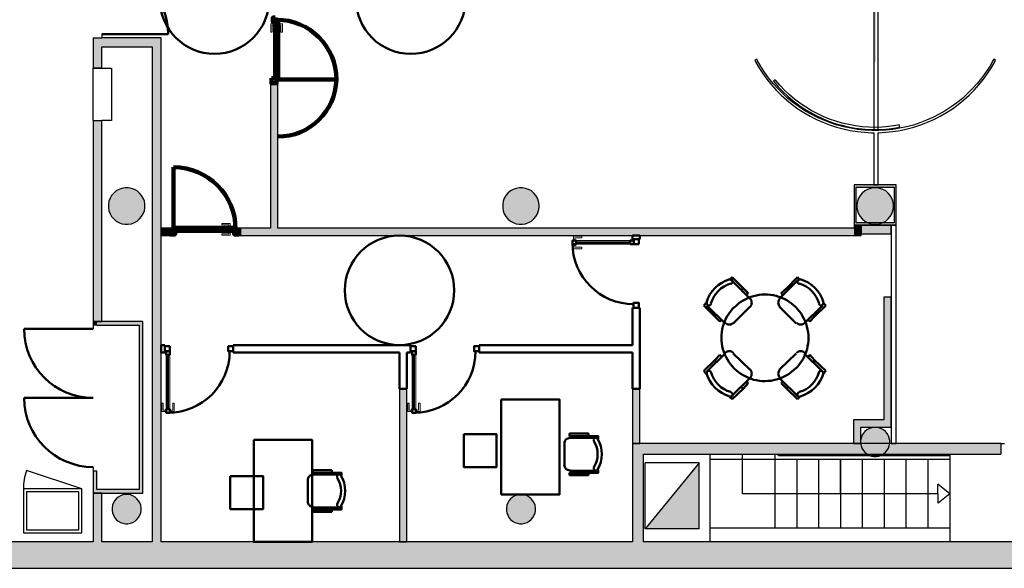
# Model space of a CAD drawing. Header units: metres. Extents: x -1 to 555, y -65 to 31.
# Tile 7 of 14: x 409 to 423, y 13 to 20. Entities that reach past the tile are written whole.
import ezdxf

# ---------------------------------------------------------------- set-up
doc = ezdxf.new("R2010")
doc.units = ezdxf.units.M
doc.linetypes.add('CONTINUA', pattern=[0])
doc.linetypes.add('VERDECKT', pattern=[9.525, 6.35, -3.175])
for name, color, linetype, lineweight in [('3D PB MURS', 7, 'CONTINUA', 25), ('3D PB MURS NOUS', 7, 'CONTINUA', 25), ('3D PB PILAR', 7, 'CONTINUA', 25), ('PB ESCALES 2D', 7, 'CONTINUA', 25), ('PB MOBLES', 7, 'CONTINUA', 25)]:
    doc.layers.add(name, color=color, linetype=linetype, lineweight=lineweight)

# ---------------------------------------------------------------- blocks, each defined once
blk = doc.blocks.new('_CLOSEDFILLED')
at = {"color": 0, "linetype": 'ByBlock', "lineweight": -2}
blk.add_solid([(-1, 0), (0, 0), (-1, 0)], dxfattribs=at)

msp = doc.modelspace()

# ---------------------------------------------------------------- hatches: boundary and pattern name
at = {"layer": '3D PB MURS', "linetype": 'CONTINUA', "lineweight": 13, "transparency": 33554687}
msp.add_hatch(color=52, dxfattribs=at).paths.add_polyline_path([(420.975, 21.578), (420.975, 19.771), (421.005, 19.771), (421.005, 21.578)])
at = {"layer": '3D PB MURS', "linetype": 'CONTINUA', "lineweight": 18, "true_color": 0xa0a0a0, "transparency": 33554687}
for points in [[(410.396, 19.688), (410.396, 20.101), (410.276, 20.101), (410.276, 19.688)], [(411.086, 20.101), (410.396, 20.101), (410.396, 19.981), (411.086, 19.981)], [(411.206, 13.201), (411.206, 20.101), (411.086, 20.101), (411.086, 13.201)], [(410.276, 18.97), (410.276, 16.22), (410.396, 16.22), (410.396, 18.97)], [(410.326, 16.22), (410.276, 16.22), (410.276, 16.169), (410.326, 16.169)], [(410.326, 16.17), (410.906, 16.17), (410.906, 16.22), (410.326, 16.22)], [(410.906, 16.221), (410.906, 13.871), (410.956, 13.871), (410.956, 16.221)], [(417.817, 13.201), (417.817, 14.551), (417.667, 14.551), (417.667, 13.201)], [(417.817, 14.401), (422.712, 14.401), (422.712, 14.551), (417.817, 14.551)], [(410.326, 13.921), (410.326, 14.176), (410.276, 14.176), (410.276, 13.921)], [(410.906, 13.921), (410.276, 13.921), (410.276, 13.871), (410.906, 13.871)], [(410.276, 13.871), (410.276, 13.201), (410.396, 13.201), (410.396, 13.871)], [(400.756, 12.841), (423.657, 12.841), (423.732, 13.201), (400.756, 13.201)]]:
    msp.add_hatch(color=253, dxfattribs=at).paths.add_polyline_path(points)
at = {"layer": '3D PB MURS', "linetype": 'CONTINUA', "lineweight": 18, "true_color": 0xababab, "transparency": 33554687}
for points in [[(420.702, 18.09), (420.702, 17.54), (420.732, 17.54), (420.732, 18.09)], [(420.972, 18.09), (420.732, 18.09), (420.732, 18.06), (421.251, 18.06), (421.251, 18.09), (421.032, 18.09), (421.032, 18.09), (420.972, 18.09)], [(421.281, 17.54), (421.281, 18.09), (421.251, 18.09), (421.251, 17.57), (421.251, 17.57), (421.251, 17.54)], [(420.732, 17.54), (421.251, 17.54), (421.251, 17.57), (420.732, 17.57)]]:
    msp.add_hatch(color=253, dxfattribs=at).paths.add_polyline_path(points)
at = {"layer": '3D PB MURS NOUS', "linetype": 'CONTINUA', "lineweight": 18, "true_color": 0xff3838, "transparency": 33554687}
for points in [[(412.804, 17.496), (412.804, 19.481), (412.704, 19.481), (412.704, 17.496)], [(411.328, 17.496), (411.206, 17.496), (411.206, 17.396), (411.328, 17.396)], [(420.702, 17.496), (412.278, 17.496), (412.278, 17.396), (420.702, 17.396)], [(420.802, 17.396), (420.802, 17.54), (420.702, 17.54), (420.702, 17.396)]]:
    msp.add_hatch(color=20, dxfattribs=at).paths.add_polyline_path(points)
at = {"layer": '3D PB MURS NOUS', "linetype": 'CONTINUA', "lineweight": 18, "transparency": 33554687}
for points in [[(421.211, 17.54), (420.802, 17.54), (420.802, 17.42), (421.211, 17.42)], [(421.211, 14.871), (421.211, 16.551), (421.111, 16.551), (421.111, 14.871)], [(421.211, 14.871), (420.694, 14.871), (420.694, 14.771), (421.211, 14.771)], [(420.794, 14.551), (420.794, 14.771), (420.694, 14.771), (420.694, 14.551)]]:
    msp.add_hatch(color=40, dxfattribs=at).paths.add_polyline_path(points)
at = {"layer": '3D PB MURS NOUS', "linetype": 'CONTINUA', "lineweight": 18, "true_color": 0x006e00, "transparency": 33554687}
for points in [[(414.575, 13.201), (414.575, 15.646), (414.574, 15.646), (414.575, 15.296), (414.475, 15.296), (414.475, 13.201)], [(417.767, 14.551), (417.767, 15.296), (417.667, 15.296), (417.667, 14.551)]]:
    msp.add_hatch(color=96, dxfattribs=at).paths.add_polyline_path(points)
at = {"layer": '3D PB PILAR', "linetype": 'CONTINUA', "lineweight": 18, "transparency": 33554687}
for points in [[(410.756, 18.05), (410.713, 18.05), (410.67, 18.042), (410.629, 18.027), (410.591, 18.006), (410.557, 17.978), (410.529, 17.944), (410.507, 17.906), (410.492, 17.865), (410.485, 17.822), (410.485, 17.778), (410.492, 17.735), (410.507, 17.694), (410.529, 17.657), (410.557, 17.623), (410.591, 17.595), (410.629, 17.573), (410.67, 17.558), (410.713, 17.551), (410.756, 17.551), (410.799, 17.558), (410.84, 17.573), (410.878, 17.595), (410.912, 17.623), (410.94, 17.657), (410.962, 17.694), (410.977, 17.735), (410.984, 17.778), (410.984, 17.822), (410.977, 17.865), (410.962, 17.906), (410.94, 17.944), (410.912, 17.978), (410.878, 18.006), (410.84, 18.027), (410.799, 18.042)], [(416.159, 18.05), (416.115, 18.05), (416.072, 18.042), (416.031, 18.027), (415.994, 18.006), (415.96, 17.978), (415.932, 17.944), (415.91, 17.906), (415.895, 17.865), (415.888, 17.822), (415.888, 17.778), (415.895, 17.735), (415.91, 17.694), (415.932, 17.657), (415.96, 17.623), (415.994, 17.595), (416.031, 17.573), (416.072, 17.558), (416.115, 17.551), (416.159, 17.551), (416.202, 17.558), (416.243, 17.573), (416.281, 17.595), (416.314, 17.623), (416.343, 17.657), (416.364, 17.694), (416.379, 17.735), (416.387, 17.778), (416.387, 17.822), (416.379, 17.865), (416.364, 17.906), (416.343, 17.944), (416.314, 17.978), (416.281, 18.006), (416.243, 18.027), (416.202, 18.042)], [(421.014, 18.05), (420.97, 18.05), (420.927, 18.042), (420.886, 18.027), (420.848, 18.006), (420.815, 17.978), (420.786, 17.944), (420.765, 17.906), (420.75, 17.865), (420.742, 17.822), (420.742, 17.778), (420.75, 17.735), (420.765, 17.694), (420.786, 17.657), (420.815, 17.623), (420.848, 17.595), (420.886, 17.573), (420.927, 17.558), (420.97, 17.551), (421.014, 17.551), (421.057, 17.558), (421.098, 17.573), (421.136, 17.595), (421.169, 17.623), (421.197, 17.657), (421.219, 17.694), (421.234, 17.735), (421.241, 17.778), (421.241, 17.822), (421.234, 17.865), (421.219, 17.906), (421.197, 17.944), (421.169, 17.978), (421.136, 18.006), (421.098, 18.027), (421.057, 18.042)], [(421.009, 14.77), (420.974, 14.77), (420.94, 14.764), (420.907, 14.752), (420.877, 14.735), (420.85, 14.712), (420.828, 14.686), (420.81, 14.655), (420.798, 14.623), (420.792, 14.588), (420.792, 14.553), (420.798, 14.519), (420.81, 14.486), (420.828, 14.456), (420.85, 14.429), (420.877, 14.406), (420.907, 14.389), (420.94, 14.377), (420.974, 14.371), (421.009, 14.371), (421.044, 14.377), (421.077, 14.389), (421.107, 14.406), (421.134, 14.429), (421.156, 14.456), (421.174, 14.486), (421.185, 14.519), (421.192, 14.553), (421.192, 14.588), (421.185, 14.623), (421.174, 14.655), (421.156, 14.686), (421.134, 14.712), (421.107, 14.735), (421.077, 14.752), (421.044, 14.764)], [(410.752, 13.85), (410.717, 13.85), (410.683, 13.844), (410.65, 13.832), (410.62, 13.815), (410.593, 13.792), (410.57, 13.766), (410.553, 13.735), (410.541, 13.703), (410.535, 13.668), (410.535, 13.633), (410.541, 13.599), (410.553, 13.566), (410.57, 13.536), (410.593, 13.509), (410.62, 13.486), (410.65, 13.469), (410.683, 13.457), (410.717, 13.451), (410.752, 13.451), (410.786, 13.457), (410.819, 13.469), (410.85, 13.486), (410.876, 13.509), (410.899, 13.536), (410.916, 13.566), (410.928, 13.599), (410.934, 13.633), (410.934, 13.668), (410.928, 13.703), (410.916, 13.735), (410.899, 13.766), (410.876, 13.792), (410.85, 13.815), (410.819, 13.832), (410.786, 13.844)], [(416.155, 13.85), (416.12, 13.85), (416.085, 13.844), (416.053, 13.832), (416.022, 13.815), (415.995, 13.792), (415.973, 13.766), (415.956, 13.735), (415.944, 13.703), (415.938, 13.668), (415.938, 13.633), (415.944, 13.599), (415.956, 13.566), (415.973, 13.536), (415.995, 13.509), (416.022, 13.486), (416.053, 13.469), (416.085, 13.457), (416.12, 13.451), (416.155, 13.451), (416.189, 13.457), (416.222, 13.469), (416.252, 13.486), (416.279, 13.509), (416.302, 13.536), (416.319, 13.566), (416.331, 13.599), (416.337, 13.633), (416.337, 13.668), (416.331, 13.703), (416.319, 13.735), (416.302, 13.766), (416.279, 13.792), (416.252, 13.815), (416.222, 13.832), (416.189, 13.844)]]:
    msp.add_hatch(color=9, dxfattribs=at).paths.add_polyline_path(points)
at = {"layer": 'PB ESCALES 2D', "linetype": 'CONTINUA', "lineweight": 13, "transparency": 33554687}
msp.add_hatch(color=9, dxfattribs=at).paths.add_polyline_path([(418.581, 13.379), (418.581, 14.285), (417.842, 13.379)])

# ---------------------------------------------------------------- linework, layer by layer
at = {"layer": '3D PB MURS', "color": 7, "linetype": 'CONTINUA', "lineweight": 25, "transparency": 33554687}
for p, q in [((420.972, 22.498), (420.972, 18.834)), ((421.032, 18.834), (421.032, 22.498)), ((410.396, 20.151), (410.396, 20.101)), ((410.276, 20.101), (410.396, 20.101)), ((410.276, 20.101), (410.276, 19.688)), ((411.086, 20.101), (410.396, 20.101)), ((410.396, 19.688), (410.396, 19.981)), ((410.396, 19.981), (411.086, 19.981)), ((411.206, 20.101), (411.086, 20.101)), ((411.086, 19.981), (411.086, 13.201)), ((411.206, 13.201), (411.206, 20.101)), ((419.368, 19.809), (419.342, 19.794)), ((419.342, 19.794), (419.348, 19.781)), ((419.348, 19.781), (419.397, 19.696)), ((419.375, 19.796), (419.368, 19.809)), ((419.423, 19.712), (419.375, 19.796)), ((419.475, 19.631), (419.423, 19.712)), ((422.561, 19.712), (422.508, 19.631)), ((422.609, 19.796), (422.561, 19.712)), ((422.587, 19.696), (422.635, 19.781)), ((422.616, 19.809), (422.609, 19.796)), ((422.643, 19.795), (422.616, 19.809)), ((422.635, 19.781), (422.643, 19.795)), ((410.396, 19.688), (410.276, 19.688)), ((419.397, 19.696), (419.451, 19.614)), ((419.451, 19.614), (419.508, 19.535)), ((419.532, 19.553), (419.475, 19.631)), ((422.508, 19.631), (422.452, 19.553)), ((422.476, 19.535), (422.533, 19.614)), ((422.533, 19.614), (422.587, 19.696)), ((419.508, 19.535), (419.57, 19.459)), ((419.593, 19.479), (419.532, 19.553)), ((419.57, 19.459), (419.635, 19.386)), ((419.657, 19.407), (419.593, 19.479)), ((419.621, 19.528), (419.597, 19.509)), ((419.597, 19.509), (419.601, 19.504)), ((419.601, 19.504), (419.662, 19.433)), ((419.624, 19.523), (419.621, 19.528)), ((419.685, 19.454), (419.624, 19.523)), ((419.662, 19.433), (419.727, 19.366)), ((419.748, 19.387), (419.685, 19.454)), ((422.391, 19.479), (422.327, 19.407)), ((422.349, 19.386), (422.414, 19.459)), ((422.452, 19.553), (422.391, 19.479)), ((422.414, 19.459), (422.476, 19.535)), ((419.635, 19.386), (419.705, 19.317)), ((419.725, 19.339), (419.657, 19.407)), ((419.705, 19.317), (419.777, 19.252)), ((419.797, 19.274), (419.725, 19.339)), ((419.727, 19.366), (419.796, 19.302)), ((419.816, 19.324), (419.748, 19.387)), ((419.796, 19.302), (419.867, 19.241)), ((419.886, 19.264), (419.816, 19.324)), ((422.259, 19.339), (422.187, 19.274)), ((422.207, 19.252), (422.279, 19.317)), ((422.327, 19.407), (422.259, 19.339)), ((422.279, 19.317), (422.349, 19.386)), ((419.777, 19.252), (419.853, 19.19)), ((419.872, 19.214), (419.797, 19.274)), ((419.853, 19.19), (419.933, 19.132)), ((419.867, 19.241), (419.942, 19.184)), ((419.95, 19.157), (419.872, 19.214)), ((419.96, 19.209), (419.886, 19.264)), ((419.942, 19.184), (420.02, 19.131)), ((420.036, 19.157), (419.96, 19.209)), ((422.112, 19.214), (422.034, 19.157)), ((422.051, 19.132), (422.13, 19.19)), ((422.187, 19.274), (422.112, 19.214)), ((422.13, 19.19), (422.207, 19.252)), ((419.933, 19.132), (420.015, 19.079)), ((420.03, 19.105), (419.95, 19.157)), ((420.015, 19.079), (420.1, 19.03)), ((420.02, 19.131), (420.1, 19.083)), ((420.114, 19.056), (420.03, 19.105)), ((420.115, 19.109), (420.036, 19.157)), ((420.1, 19.083), (420.183, 19.039)), ((420.1, 19.03), (420.187, 18.986)), ((420.2, 19.013), (420.114, 19.056)), ((420.196, 19.065), (420.115, 19.109)), ((420.183, 19.039), (420.268, 18.999)), ((420.28, 19.026), (420.196, 19.065)), ((420.365, 18.991), (420.28, 19.026)), ((421.87, 19.056), (421.784, 19.013)), ((421.797, 18.986), (421.884, 19.03)), ((421.953, 19.105), (421.87, 19.056)), ((421.884, 19.03), (421.969, 19.079)), ((422.034, 19.157), (421.953, 19.105)), ((421.969, 19.079), (422.051, 19.132)), ((410.276, 18.97), (410.396, 18.97)), ((410.276, 18.97), (410.276, 16.22)), ((410.396, 16.22), (410.396, 18.97)), ((420.187, 18.986), (420.276, 18.946)), ((420.288, 18.974), (420.2, 19.013)), ((420.268, 18.999), (420.354, 18.963)), ((420.276, 18.946), (420.368, 18.911)), ((420.378, 18.939), (420.288, 18.974)), ((420.354, 18.963), (420.443, 18.932)), ((420.452, 18.961), (420.365, 18.991)), ((420.368, 18.911), (420.461, 18.88)), ((420.469, 18.909), (420.378, 18.939)), ((420.443, 18.932), (420.533, 18.906)), ((420.541, 18.935), (420.452, 18.961)), ((420.562, 18.884), (420.469, 18.909)), ((420.533, 18.906), (420.624, 18.885)), ((420.631, 18.914), (420.541, 18.935)), ((420.721, 18.898), (420.631, 18.914)), ((420.813, 18.886), (420.721, 18.898)), ((421.273, 18.901), (421.181, 18.888)), ((421.322, 18.91), (421.273, 18.901)), ((421.328, 18.881), (421.322, 18.91)), ((421.515, 18.909), (421.422, 18.884)), ((421.606, 18.939), (421.515, 18.909)), ((421.523, 18.88), (421.616, 18.911)), ((421.696, 18.974), (421.606, 18.939)), ((421.616, 18.911), (421.708, 18.946)), ((421.784, 19.013), (421.696, 18.974)), ((421.708, 18.946), (421.797, 18.986)), ((420.461, 18.88), (420.555, 18.855)), ((420.555, 18.855), (420.651, 18.835)), ((420.657, 18.864), (420.562, 18.884)), ((420.624, 18.885), (420.717, 18.868)), ((420.651, 18.835), (420.748, 18.819)), ((420.752, 18.849), (420.657, 18.864)), ((420.717, 18.868), (420.81, 18.856)), ((420.748, 18.819), (420.845, 18.809)), ((420.848, 18.839), (420.752, 18.849)), ((420.81, 18.856), (420.903, 18.849)), ((420.905, 18.879), (420.813, 18.886)), ((420.845, 18.809), (420.943, 18.804)), ((420.944, 18.834), (420.848, 18.839)), ((420.903, 18.849), (420.997, 18.847)), ((420.997, 18.877), (420.905, 18.879)), ((420.943, 18.804), (420.972, 18.804)), ((421.04, 18.834), (420.944, 18.834)), ((420.972, 18.804), (420.972, 18.09)), ((421.089, 18.88), (420.997, 18.877)), ((420.997, 18.847), (421.091, 18.85)), ((421.032, 18.09), (421.032, 18.804)), ((421.032, 18.804), (421.041, 18.804)), ((421.136, 18.839), (421.04, 18.834)), ((421.041, 18.804), (421.139, 18.809)), ((421.181, 18.888), (421.089, 18.88)), ((421.091, 18.85), (421.185, 18.858)), ((421.232, 18.849), (421.136, 18.839)), ((421.139, 18.809), (421.236, 18.819)), ((421.185, 18.858), (421.277, 18.871)), ((421.327, 18.864), (421.232, 18.849)), ((421.236, 18.819), (421.333, 18.835)), ((421.277, 18.871), (421.328, 18.881)), ((421.422, 18.884), (421.327, 18.864)), ((421.333, 18.835), (421.429, 18.855)), ((421.429, 18.855), (421.523, 18.88)), ((420.702, 18.09), (420.702, 17.54)), ((420.732, 18.09), (420.702, 18.09)), ((420.972, 18.09), (420.732, 18.09)), ((420.972, 18.09), (420.972, 18.09)), ((420.972, 18.09), (421.032, 18.09)), ((421.032, 18.09), (420.972, 18.09)), ((420.972, 18.09), (420.972, 18.09)), ((421.032, 18.09), (421.032, 18.09)), ((421.251, 18.09), (421.032, 18.09)), ((421.032, 18.09), (421.032, 18.09)), ((421.281, 18.09), (421.251, 18.09)), ((421.281, 17.54), (421.281, 18.09)), ((420.732, 18.06), (421.251, 18.06)), ((420.732, 17.57), (420.732, 18.06)), ((421.251, 18.06), (421.251, 17.57)), ((421.251, 17.57), (420.732, 17.57)), ((420.702, 17.54), (420.732, 17.54)), ((420.732, 17.54), (421.211, 17.54)), ((421.251, 17.54), (421.211, 17.54)), ((421.211, 17.54), (421.211, 14.551)), ((421.211, 17.54), (421.251, 17.54)), ((421.251, 17.54), (421.281, 17.54)), ((421.281, 17.54), (421.251, 17.54)), ((421.281, 14.551), (421.281, 17.54)), ((410.276, 16.22), (410.326, 16.22)), ((410.326, 16.22), (410.276, 16.22)), ((410.276, 16.22), (410.276, 16.169)), ((410.326, 16.22), (410.396, 16.22)), ((410.396, 16.22), (410.326, 16.22)), ((410.906, 16.22), (410.396, 16.22)), ((410.906, 16.221), (410.906, 16.22)), ((410.956, 16.221), (410.906, 16.221)), ((410.956, 13.871), (410.956, 16.221)), ((410.326, 16.169), (410.276, 16.169)), ((410.276, 16.169), (410.276, 16.119)), ((410.326, 16.169), (410.326, 16.17)), ((410.326, 16.17), (410.906, 16.17)), ((410.906, 16.17), (410.906, 13.921)), ((410.276, 15.173), (410.276, 15.172)), ((417.817, 14.551), (417.667, 14.551)), ((417.667, 14.551), (417.667, 13.201)), ((421.211, 14.551), (417.817, 14.551)), ((417.817, 14.551), (417.817, 14.551)), ((421.281, 14.551), (421.211, 14.551)), ((421.211, 14.551), (421.281, 14.551)), ((422.712, 14.551), (421.281, 14.551)), ((422.712, 14.551), (422.712, 14.401)), ((422.712, 14.551), (422.762, 14.551)), ((417.817, 13.201), (417.817, 14.401)), ((417.817, 14.401), (422.712, 14.401)), ((410.276, 14.226), (410.276, 14.176)), ((410.276, 14.176), (410.326, 14.176)), ((410.276, 14.176), (410.276, 13.921)), ((410.326, 13.921), (410.326, 14.176)), ((410.276, 13.921), (410.276, 13.871)), ((410.906, 13.921), (410.326, 13.921)), ((410.276, 13.871), (410.396, 13.871)), ((410.276, 13.871), (410.276, 13.201)), ((410.396, 13.871), (410.276, 13.871)), ((410.396, 13.871), (410.906, 13.871)), ((410.396, 13.201), (410.396, 13.871)), ((410.906, 13.871), (410.956, 13.871)), ((410.276, 13.201), (406.151, 13.201)), ((411.086, 13.201), (410.396, 13.201)), ((417.667, 13.201), (411.206, 13.201)), ((423.732, 13.201), (417.817, 13.201)), ((400.927, 12.841), (423.657, 12.841))]:
    msp.add_line(p, q, dxfattribs=at)
at = {"layer": '3D PB MURS', "color": 202, "linetype": 'CONTINUA', "lineweight": 50, "transparency": 33554687}
for p, q in [((410.396, 20.151), (411.305, 20.151)), ((410.276, 16.119), (409.331, 16.119)), ((410.276, 15.172), (409.331, 15.172))]:
    msp.add_line(p, q, dxfattribs=at)
for centre, radius, start, end in [((410.396, 20.151), 0.909, 0, 90), ((410.276, 16.119), 0.946, 180, 270), ((410.276, 15.172), 0.946, 180, 270)]:
    msp.add_arc(centre, radius, start, end, dxfattribs=at)
at = {"layer": '3D PB MURS NOUS', "color": 7, "linetype": 'CONTINUA', "lineweight": 25, "transparency": 33554687}
for p, q in [((412.704, 19.481), (412.704, 17.496)), ((412.704, 19.481), (412.804, 19.481)), ((412.804, 17.496), (412.804, 19.481)), ((411.328, 17.496), (411.206, 17.496)), ((411.206, 17.496), (411.206, 17.396)), ((411.328, 17.496), (411.328, 17.396)), ((412.278, 17.396), (412.278, 17.496)), ((412.704, 17.496), (412.278, 17.496)), ((420.702, 17.496), (412.804, 17.496)), ((420.802, 17.54), (420.702, 17.54)), ((420.702, 17.54), (420.702, 17.496)), ((421.211, 17.54), (420.802, 17.54)), ((420.802, 17.54), (420.802, 17.42)), ((420.802, 17.42), (420.802, 17.54)), ((420.802, 17.42), (421.211, 17.42)), ((420.802, 17.396), (420.802, 17.42)), ((421.211, 17.42), (421.211, 17.54)), ((411.206, 17.396), (411.328, 17.396)), ((412.278, 17.396), (417.668, 17.396)), ((417.668, 17.396), (417.768, 17.396)), ((417.768, 17.396), (420.702, 17.396)), ((420.702, 17.396), (420.802, 17.396)), ((421.211, 16.551), (421.111, 16.551)), ((421.111, 16.551), (421.111, 14.871)), ((421.211, 14.871), (421.211, 16.551)), ((414.575, 15.646), (414.574, 15.646)), ((414.575, 13.201), (414.575, 15.646)), ((414.475, 15.296), (414.475, 13.201)), ((417.767, 15.296), (417.667, 15.296)), ((417.667, 15.296), (417.667, 14.551)), ((417.767, 14.551), (417.767, 15.296)), ((421.111, 14.871), (420.694, 14.871)), ((420.694, 14.871), (420.694, 14.771)), ((421.211, 14.771), (421.211, 14.871)), ((420.694, 14.771), (420.694, 14.551)), ((420.794, 14.551), (420.794, 14.771)), ((420.794, 14.771), (421.211, 14.771)), ((417.667, 14.551), (417.767, 14.551)), ((420.694, 14.551), (420.794, 14.551)), ((414.475, 13.201), (414.575, 13.201))]:
    msp.add_line(p, q, dxfattribs=at)
at = {"layer": '3D PB MURS NOUS', "color": 240, "linetype": 'CONTINUA', "lineweight": 140, "transparency": 33554687}
for p, q in [((412.809, 19.531), (413.609, 19.531)), ((411.378, 17.501), (411.378, 18.331))]:
    msp.add_line(p, q, dxfattribs=at)
at = {"layer": '3D PB MURS NOUS', "color": 4, "linetype": 'CONTINUA', "lineweight": 50, "transparency": 33554687}
for p, q in [((416.893, 17.301), (417.633, 17.301)), ((417.768, 17.396), (417.668, 17.396)), ((417.668, 17.396), (417.668, 17.346)), ((417.768, 17.346), (417.668, 17.346)), ((417.768, 17.346), (417.768, 17.396)), ((417.667, 16.406), (417.767, 16.406)), ((417.667, 16.406), (417.667, 15.896)), ((417.767, 15.296), (417.767, 16.406)), ((411.256, 15.896), (411.206, 15.896)), ((411.206, 15.896), (411.206, 15.796)), ((411.206, 15.796), (411.256, 15.796)), ((411.256, 15.896), (411.256, 15.796)), ((412.196, 15.796), (412.196, 15.896)), ((414.626, 15.896), (412.196, 15.896)), ((412.196, 15.796), (414.474, 15.796)), ((414.474, 15.796), (414.475, 15.296)), ((414.574, 15.646), (414.574, 15.796)), ((414.574, 15.796), (414.626, 15.796)), ((414.626, 15.896), (414.626, 15.796)), ((415.566, 15.796), (415.566, 15.896)), ((417.667, 15.896), (415.566, 15.896)), ((415.566, 15.796), (417.667, 15.796)), ((417.667, 15.796), (417.667, 15.296)), ((411.301, 15.021), (411.301, 15.761)), ((414.671, 15.021), (414.671, 15.761)), ((414.575, 15.296), (414.574, 15.646)), ((414.475, 15.296), (414.475, 15.296)), ((414.475, 15.296), (414.575, 15.296)), ((417.667, 15.296), (417.767, 15.296))]:
    msp.add_line(p, q, dxfattribs=at)
at = {"layer": '3D PB MURS NOUS', "color": 240, "linetype": 'CONTINUA', "lineweight": 140, "transparency": 33554687}
for points in [[(412.769, 20.381), (412.739, 20.381), (412.739, 20.321), (412.769, 20.321), (412.769, 20.381)], [(412.769, 20.35), (412.769, 19.551), (412.789, 19.551), (412.789, 19.531), (412.809, 19.531), (412.809, 20.35), (412.789, 20.35), (412.769, 20.35)], [(412.719, 19.551), (412.719, 19.481), (412.789, 19.481), (412.789, 19.551), (412.719, 19.551)], [(411.378, 17.481), (411.378, 17.461), (411.398, 17.461), (411.398, 17.411), (411.328, 17.411), (411.328, 17.481), (411.378, 17.481)], [(412.228, 17.461), (411.378, 17.461), (411.378, 17.481), (411.378, 17.501), (412.228, 17.501), (412.228, 17.481), (412.228, 17.461)], [(412.208, 17.461), (412.228, 17.461), (412.228, 17.481), (412.278, 17.481), (412.278, 17.411), (412.208, 17.411), (412.208, 17.461)]]:
    msp.add_lwpolyline(points, close=True, dxfattribs=at)
at = {"layer": '3D PB MURS NOUS', "color": 40, "linetype": 'CONTINUA', "lineweight": 18, "transparency": 33554687}
for points in [[(412.759, 20.295), (412.759, 20.275), (412.729, 20.275), (412.729, 20.18), (412.709, 20.18), (412.709, 20.295), (412.759, 20.295)], [(412.759, 20.31), (412.759, 20.26), (412.769, 20.26), (412.769, 20.31), (412.759, 20.31)], [(412.809, 20.31), (412.809, 20.26), (412.819, 20.26), (412.819, 20.31), (412.809, 20.31)], [(412.819, 20.295), (412.819, 20.275), (412.849, 20.275), (412.849, 20.18), (412.869, 20.18), (412.869, 20.295), (412.819, 20.295)], [(412.153, 17.511), (412.133, 17.511), (412.133, 17.541), (412.038, 17.541), (412.038, 17.561), (412.153, 17.561), (412.153, 17.511)], [(412.153, 17.451), (412.133, 17.451), (412.133, 17.421), (412.038, 17.421), (412.038, 17.401), (412.153, 17.401), (412.153, 17.451)], [(412.168, 17.501), (412.118, 17.501), (412.118, 17.511), (412.168, 17.511), (412.168, 17.501)], [(412.168, 17.451), (412.118, 17.451), (412.118, 17.461), (412.168, 17.461), (412.168, 17.451)], [(416.843, 17.326), (416.893, 17.326), (416.893, 17.336), (416.843, 17.336), (416.843, 17.326)], [(416.843, 17.266), (416.893, 17.266), (416.893, 17.276), (416.843, 17.276), (416.843, 17.266)], [(416.858, 17.336), (416.878, 17.336), (416.878, 17.366), (416.973, 17.366), (416.973, 17.386), (416.858, 17.386), (416.858, 17.336)], [(416.893, 17.276), (417.633, 17.276), (417.633, 17.326), (416.893, 17.326), (416.893, 17.276)], [(416.858, 17.266), (416.878, 17.266), (416.878, 17.236), (416.973, 17.236), (416.973, 17.216), (416.858, 17.216), (416.858, 17.266)], [(411.326, 15.021), (411.326, 15.761), (411.276, 15.761), (411.276, 15.021), (411.326, 15.021)], [(414.696, 15.021), (414.696, 15.761), (414.646, 15.761), (414.646, 15.021), (414.696, 15.021)], [(411.266, 14.986), (411.266, 15.006), (411.236, 15.006), (411.236, 15.101), (411.216, 15.101), (411.216, 14.986), (411.266, 14.986)], [(411.276, 14.971), (411.276, 15.021), (411.266, 15.021), (411.266, 14.971), (411.276, 14.971)], [(411.336, 14.971), (411.336, 15.021), (411.326, 15.021), (411.326, 14.971), (411.336, 14.971)], [(411.336, 14.986), (411.336, 15.006), (411.366, 15.006), (411.366, 15.101), (411.386, 15.101), (411.386, 14.986), (411.336, 14.986)], [(414.636, 14.986), (414.636, 15.006), (414.606, 15.006), (414.606, 15.101), (414.586, 15.101), (414.586, 14.986), (414.636, 14.986)], [(414.646, 14.971), (414.646, 15.021), (414.636, 15.021), (414.636, 14.971), (414.646, 14.971)], [(414.706, 14.971), (414.706, 15.021), (414.696, 15.021), (414.696, 14.971), (414.706, 14.971)], [(414.706, 14.986), (414.706, 15.006), (414.736, 15.006), (414.736, 15.101), (414.756, 15.101), (414.756, 14.986), (414.706, 14.986)]]:
    msp.add_lwpolyline(points, close=True, dxfattribs=at)
at = {"layer": '3D PB MURS NOUS', "color": 4, "linetype": 'CONTINUA', "lineweight": 50, "transparency": 33554687}
for points in [[(416.843, 17.296), (416.843, 17.276), (416.893, 17.276), (416.893, 17.326), (416.843, 17.326), (416.843, 17.296)], [(417.633, 17.276), (417.683, 17.276), (417.683, 17.296), (417.683, 17.326), (417.633, 17.326), (417.633, 17.276)], [(417.753, 17.276), (417.753, 17.346), (417.683, 17.346), (417.683, 17.276), (417.753, 17.276)], [(417.752, 16.406), (417.752, 16.476), (417.682, 16.476), (417.682, 16.406), (417.752, 16.406)], [(411.326, 15.881), (411.256, 15.881), (411.256, 15.811), (411.326, 15.811), (411.326, 15.881)], [(411.326, 15.761), (411.326, 15.811), (411.306, 15.811), (411.276, 15.811), (411.276, 15.761), (411.326, 15.761)], [(412.196, 15.881), (412.126, 15.881), (412.126, 15.811), (412.196, 15.811), (412.196, 15.881)], [(414.696, 15.881), (414.626, 15.881), (414.626, 15.811), (414.696, 15.811), (414.696, 15.881)], [(414.696, 15.761), (414.696, 15.811), (414.676, 15.811), (414.646, 15.811), (414.646, 15.761), (414.696, 15.761)], [(415.566, 15.881), (415.496, 15.881), (415.496, 15.811), (415.566, 15.811), (415.566, 15.881)], [(411.306, 14.971), (411.326, 14.971), (411.326, 15.021), (411.276, 15.021), (411.276, 14.971), (411.306, 14.971)], [(414.676, 14.971), (414.696, 14.971), (414.696, 15.021), (414.646, 15.021), (414.646, 14.971), (414.676, 14.971)]]:
    msp.add_lwpolyline(points, close=True, dxfattribs=at)
at = {"layer": '3D PB MURS NOUS', "color": 240, "linetype": 'CONTINUA', "lineweight": 140, "transparency": 33554687}
for centre, radius, start, end in [((412.789, 19.531), 0.82, 0, 90), ((412.809, 19.551), 0.8, 270, 358.5827), ((411.378, 17.481), 0.85, 0, 90)]:
    msp.add_arc(centre, radius, start, end, dxfattribs=at)
at = {"layer": '3D PB MURS NOUS', "color": 4, "linetype": 'CONTINUA', "lineweight": 50, "transparency": 33554687}
for centre, start, end in [((417.683, 17.296), 179.9892, 269.9892), ((411.306, 15.811), 270, 0), ((414.676, 15.811), 270, 0)]:
    msp.add_arc(centre, 0.84, start, end, dxfattribs=at)
at = {"layer": '3D PB PILAR', "color": 7, "linetype": 'CONTINUA', "lineweight": 25, "transparency": 33554687}
for p, q in [((410.557, 17.978), (410.529, 17.944)), ((410.591, 18.006), (410.557, 17.978)), ((410.629, 18.027), (410.591, 18.006)), ((410.67, 18.042), (410.629, 18.027)), ((410.713, 18.05), (410.67, 18.042)), ((410.756, 18.05), (410.713, 18.05)), ((410.799, 18.042), (410.756, 18.05)), ((410.84, 18.027), (410.799, 18.042)), ((410.878, 18.006), (410.84, 18.027)), ((410.912, 17.978), (410.878, 18.006)), ((410.94, 17.944), (410.912, 17.978)), ((415.96, 17.978), (415.932, 17.944)), ((415.994, 18.006), (415.96, 17.978)), ((416.031, 18.027), (415.994, 18.006)), ((416.072, 18.042), (416.031, 18.027)), ((416.115, 18.05), (416.072, 18.042)), ((416.159, 18.05), (416.115, 18.05)), ((416.202, 18.042), (416.159, 18.05)), ((416.243, 18.027), (416.202, 18.042)), ((416.281, 18.006), (416.243, 18.027)), ((416.314, 17.978), (416.281, 18.006)), ((416.343, 17.944), (416.314, 17.978)), ((420.815, 17.978), (420.786, 17.944)), ((420.848, 18.006), (420.815, 17.978)), ((420.886, 18.027), (420.848, 18.006)), ((420.927, 18.042), (420.886, 18.027)), ((420.97, 18.05), (420.927, 18.042)), ((421.014, 18.05), (420.97, 18.05)), ((421.057, 18.042), (421.014, 18.05)), ((421.098, 18.027), (421.057, 18.042)), ((421.136, 18.006), (421.098, 18.027)), ((421.169, 17.978), (421.136, 18.006)), ((421.197, 17.944), (421.169, 17.978)), ((410.492, 17.865), (410.485, 17.822)), ((410.485, 17.822), (410.485, 17.778)), ((410.507, 17.906), (410.492, 17.865)), ((410.529, 17.944), (410.507, 17.906)), ((410.962, 17.906), (410.94, 17.944)), ((410.977, 17.865), (410.962, 17.906)), ((410.984, 17.822), (410.977, 17.865)), ((410.984, 17.778), (410.984, 17.822)), ((415.895, 17.865), (415.888, 17.822)), ((415.888, 17.822), (415.888, 17.778)), ((415.91, 17.906), (415.895, 17.865)), ((415.932, 17.944), (415.91, 17.906)), ((416.364, 17.906), (416.343, 17.944)), ((416.379, 17.865), (416.364, 17.906)), ((416.387, 17.822), (416.379, 17.865)), ((416.387, 17.778), (416.387, 17.822)), ((420.75, 17.865), (420.742, 17.822)), ((420.742, 17.822), (420.742, 17.778)), ((420.765, 17.906), (420.75, 17.865)), ((420.786, 17.944), (420.765, 17.906)), ((421.219, 17.906), (421.197, 17.944)), ((421.234, 17.865), (421.219, 17.906)), ((421.241, 17.822), (421.234, 17.865)), ((421.241, 17.778), (421.241, 17.822)), ((410.485, 17.778), (410.492, 17.735)), ((410.492, 17.735), (410.507, 17.694)), ((410.507, 17.694), (410.529, 17.657)), ((410.94, 17.657), (410.962, 17.694)), ((410.962, 17.694), (410.977, 17.735)), ((410.977, 17.735), (410.984, 17.778)), ((415.888, 17.778), (415.895, 17.735)), ((415.895, 17.735), (415.91, 17.694)), ((415.91, 17.694), (415.932, 17.657)), ((416.343, 17.657), (416.364, 17.694)), ((416.364, 17.694), (416.379, 17.735)), ((416.379, 17.735), (416.387, 17.778)), ((420.742, 17.778), (420.75, 17.735)), ((420.75, 17.735), (420.765, 17.694)), ((420.765, 17.694), (420.786, 17.657)), ((421.197, 17.657), (421.219, 17.694)), ((421.219, 17.694), (421.234, 17.735)), ((421.234, 17.735), (421.241, 17.778)), ((410.529, 17.657), (410.557, 17.623)), ((410.557, 17.623), (410.591, 17.595)), ((410.591, 17.595), (410.629, 17.573)), ((410.629, 17.573), (410.67, 17.558)), ((410.67, 17.558), (410.713, 17.551)), ((410.713, 17.551), (410.756, 17.551)), ((410.756, 17.551), (410.799, 17.558)), ((410.799, 17.558), (410.84, 17.573)), ((410.84, 17.573), (410.878, 17.595)), ((410.878, 17.595), (410.912, 17.623)), ((410.912, 17.623), (410.94, 17.657)), ((415.932, 17.657), (415.96, 17.623)), ((415.96, 17.623), (415.994, 17.595)), ((415.994, 17.595), (416.031, 17.573)), ((416.031, 17.573), (416.072, 17.558)), ((416.072, 17.558), (416.115, 17.551)), ((416.115, 17.551), (416.159, 17.551)), ((416.159, 17.551), (416.202, 17.558)), ((416.202, 17.558), (416.243, 17.573)), ((416.243, 17.573), (416.281, 17.595)), ((416.281, 17.595), (416.314, 17.623)), ((416.314, 17.623), (416.343, 17.657)), ((420.786, 17.657), (420.815, 17.623)), ((420.815, 17.623), (420.848, 17.595)), ((420.848, 17.595), (420.886, 17.573)), ((420.886, 17.573), (420.927, 17.558)), ((420.927, 17.558), (420.97, 17.551)), ((420.97, 17.551), (421.014, 17.551)), ((421.014, 17.551), (421.057, 17.558)), ((421.057, 17.558), (421.098, 17.573)), ((421.098, 17.573), (421.136, 17.595)), ((421.136, 17.595), (421.169, 17.623)), ((421.169, 17.623), (421.197, 17.657)), ((420.85, 14.712), (420.828, 14.686)), ((420.877, 14.735), (420.85, 14.712)), ((420.907, 14.752), (420.877, 14.735)), ((420.94, 14.764), (420.907, 14.752)), ((420.974, 14.77), (420.94, 14.764)), ((421.009, 14.77), (420.974, 14.77)), ((421.044, 14.764), (421.009, 14.77)), ((421.077, 14.752), (421.044, 14.764)), ((421.107, 14.735), (421.077, 14.752)), ((421.134, 14.712), (421.107, 14.735)), ((421.156, 14.686), (421.134, 14.712)), ((420.798, 14.623), (420.792, 14.588)), ((420.792, 14.588), (420.792, 14.553)), ((420.81, 14.655), (420.798, 14.623)), ((420.828, 14.686), (420.81, 14.655)), ((421.174, 14.655), (421.156, 14.686)), ((421.185, 14.623), (421.174, 14.655)), ((421.192, 14.588), (421.185, 14.623)), ((421.192, 14.553), (421.192, 14.588)), ((420.792, 14.553), (420.798, 14.519)), ((420.798, 14.519), (420.81, 14.486)), ((420.81, 14.486), (420.828, 14.456)), ((420.828, 14.456), (420.85, 14.429)), ((421.134, 14.429), (421.156, 14.456)), ((421.156, 14.456), (421.174, 14.486)), ((421.174, 14.486), (421.185, 14.519)), ((421.185, 14.519), (421.192, 14.553)), ((420.85, 14.429), (420.877, 14.406)), ((420.877, 14.406), (420.907, 14.389)), ((420.907, 14.389), (420.94, 14.377)), ((420.94, 14.377), (420.974, 14.371)), ((420.974, 14.371), (421.009, 14.371)), ((421.009, 14.371), (421.044, 14.377)), ((421.044, 14.377), (421.077, 14.389)), ((421.077, 14.389), (421.107, 14.406)), ((421.107, 14.406), (421.134, 14.429)), ((410.57, 13.766), (410.553, 13.735)), ((410.593, 13.792), (410.57, 13.766)), ((410.62, 13.815), (410.593, 13.792)), ((410.65, 13.832), (410.62, 13.815)), ((410.683, 13.844), (410.65, 13.832)), ((410.717, 13.85), (410.683, 13.844)), ((410.752, 13.85), (410.717, 13.85)), ((410.786, 13.844), (410.752, 13.85)), ((410.819, 13.832), (410.786, 13.844)), ((410.85, 13.815), (410.819, 13.832)), ((410.876, 13.792), (410.85, 13.815)), ((410.899, 13.766), (410.876, 13.792)), ((410.916, 13.735), (410.899, 13.766)), ((415.973, 13.766), (415.956, 13.735)), ((415.995, 13.792), (415.973, 13.766)), ((416.022, 13.815), (415.995, 13.792)), ((416.053, 13.832), (416.022, 13.815)), ((416.085, 13.844), (416.053, 13.832)), ((416.12, 13.85), (416.085, 13.844)), ((416.155, 13.85), (416.12, 13.85)), ((416.189, 13.844), (416.155, 13.85)), ((416.222, 13.832), (416.189, 13.844)), ((416.252, 13.815), (416.222, 13.832)), ((416.279, 13.792), (416.252, 13.815)), ((416.302, 13.766), (416.279, 13.792)), ((416.319, 13.735), (416.302, 13.766)), ((410.541, 13.703), (410.535, 13.668)), ((410.535, 13.668), (410.535, 13.633)), ((410.535, 13.633), (410.541, 13.599)), ((410.553, 13.735), (410.541, 13.703)), ((410.928, 13.703), (410.916, 13.735)), ((410.934, 13.668), (410.928, 13.703)), ((410.928, 13.599), (410.934, 13.633)), ((410.934, 13.633), (410.934, 13.668)), ((415.944, 13.703), (415.938, 13.668)), ((415.938, 13.668), (415.938, 13.633)), ((415.938, 13.633), (415.944, 13.599)), ((415.956, 13.735), (415.944, 13.703)), ((416.331, 13.703), (416.319, 13.735)), ((416.337, 13.668), (416.331, 13.703)), ((416.331, 13.599), (416.337, 13.633)), ((416.337, 13.633), (416.337, 13.668)), ((410.541, 13.599), (410.553, 13.566)), ((410.553, 13.566), (410.57, 13.536)), ((410.57, 13.536), (410.593, 13.509)), ((410.593, 13.509), (410.62, 13.486)), ((410.85, 13.486), (410.876, 13.509)), ((410.876, 13.509), (410.899, 13.536)), ((410.899, 13.536), (410.916, 13.566)), ((410.916, 13.566), (410.928, 13.599)), ((415.944, 13.599), (415.956, 13.566)), ((415.956, 13.566), (415.973, 13.536)), ((415.973, 13.536), (415.995, 13.509)), ((415.995, 13.509), (416.022, 13.486)), ((416.252, 13.486), (416.279, 13.509)), ((416.279, 13.509), (416.302, 13.536)), ((416.302, 13.536), (416.319, 13.566)), ((416.319, 13.566), (416.331, 13.599)), ((410.62, 13.486), (410.65, 13.469)), ((410.65, 13.469), (410.683, 13.457)), ((410.683, 13.457), (410.717, 13.451)), ((410.717, 13.451), (410.752, 13.451)), ((410.752, 13.451), (410.786, 13.457)), ((410.786, 13.457), (410.819, 13.469)), ((410.819, 13.469), (410.85, 13.486)), ((416.022, 13.486), (416.053, 13.469)), ((416.053, 13.469), (416.085, 13.457)), ((416.085, 13.457), (416.12, 13.451)), ((416.12, 13.451), (416.155, 13.451)), ((416.155, 13.451), (416.189, 13.457)), ((416.189, 13.457), (416.222, 13.469)), ((416.222, 13.469), (416.252, 13.486))]:
    msp.add_line(p, q, dxfattribs=at)
at = {"layer": 'PB ESCALES 2D', "color": 7, "linetype": 'CONTINUA', "lineweight": 25, "transparency": 33554687}
for p, q in [((410.276, 18.97), (410.276, 19.688)), ((410.276, 19.688), (410.526, 19.688)), ((410.526, 19.688), (410.526, 18.97)), ((410.526, 18.97), (410.395, 18.97)), ((418.73, 13.202), (418.73, 14.401)), ((422.013, 14.328), (418.73, 14.328)), ((419.174, 13.86), (419.174, 14.401)), ((419.617, 14.401), (419.617, 13.391)), ((419.668, 14.378), (419.668, 14.401)), ((422.013, 14.378), (419.668, 14.378)), ((419.917, 14.328), (419.917, 13.391)), ((420.217, 14.328), (420.217, 13.543)), ((420.217, 14.328), (420.217, 13.391)), ((420.514, 14.328), (420.514, 13.86)), ((420.516, 14.328), (420.516, 13.391)), ((420.814, 14.328), (420.814, 13.391)), ((421.114, 14.328), (421.114, 13.391)), ((421.414, 14.328), (421.414, 13.391)), ((421.713, 14.328), (421.713, 13.391)), ((422.013, 14.401), (422.013, 13.202)), ((410.12, 13.928), (409.361, 14.179)), ((418.581, 14.285), (417.842, 14.285)), ((417.842, 13.379), (417.842, 14.285)), ((418.581, 14.285), (417.842, 13.379)), ((418.581, 13.379), (418.581, 14.285)), ((422.013, 13.862), (421.851, 13.99)), ((421.852, 13.86), (419.174, 13.86)), ((422.011, 13.86), (422.011, 13.86)), ((418.581, 13.379), (417.842, 13.379)), ((422.013, 13.391), (418.73, 13.391))]:
    msp.add_line(p, q, dxfattribs=at)
for points in [[(409.32, 13.328), (410.12, 13.328), (410.12, 13.928), (409.32, 13.928), (409.32, 13.328)], [(409.36, 13.368), (410.08, 13.368), (410.08, 13.888), (409.36, 13.888), (409.36, 13.368)]]:
    msp.add_lwpolyline(points, close=True, dxfattribs=at)
msp.add_lwpolyline([(422.013, 13.862), (421.853, 13.731), (421.851, 13.99)], dxfattribs=at)
msp.add_arc((410.12, 13.928), 0.8, 161.7191, 180, dxfattribs=at)
at = {"layer": 'PB MOBLES', "color": 202, "linetype": 'CONTINUA', "lineweight": 50, "transparency": 33554687}
for p, q in [((418.996, 16.785), (419.03, 16.827)), ((419.022, 16.785), (419.275, 16.532)), ((419.03, 16.827), (419.182, 16.675)), ((419.681, 16.532), (419.934, 16.785)), ((419.926, 16.827), (419.782, 16.675)), ((419.959, 16.785), (419.926, 16.827)), ((419.182, 16.675), (419.157, 16.65)), ((419.182, 16.675), (419.25, 16.608)), ((419.25, 16.608), (419.225, 16.583)), ((419.782, 16.675), (419.706, 16.608)), ((419.706, 16.608), (419.731, 16.583)), ((419.715, 16.599), (419.731, 16.583)), ((419.782, 16.675), (419.799, 16.65)), ((418.675, 16.473), (418.642, 16.439)), ((420.28, 16.473), (420.314, 16.439)), ((418.642, 16.439), (418.794, 16.287)), ((418.937, 16.194), (418.684, 16.439)), ((419.275, 16.422), (419.047, 16.194)), ((419.909, 16.194), (419.681, 16.422)), ((420.272, 16.439), (420.019, 16.194)), ((420.314, 16.439), (420.162, 16.287)), ((418.794, 16.287), (418.819, 16.312)), ((418.794, 16.287), (418.861, 16.22)), ((418.861, 16.22), (418.887, 16.245)), ((418.861, 16.22), (418.887, 16.236)), ((420.095, 16.22), (420.069, 16.245)), ((420.162, 16.287), (420.095, 16.22)), ((420.162, 16.287), (420.145, 16.312)), ((418.642, 15.544), (418.794, 15.688)), ((418.684, 15.536), (418.937, 15.781)), ((418.794, 15.688), (418.861, 15.764)), ((418.794, 15.688), (418.819, 15.662)), ((418.861, 15.764), (418.887, 15.738)), ((419.047, 15.781), (419.275, 15.561)), ((419.681, 15.561), (419.909, 15.781)), ((420.019, 15.781), (420.272, 15.536)), ((420.095, 15.764), (420.069, 15.738)), ((420.095, 15.755), (420.078, 15.738)), ((420.162, 15.688), (420.095, 15.764)), ((420.162, 15.688), (420.145, 15.662)), ((420.314, 15.544), (420.162, 15.688)), ((418.675, 15.502), (418.642, 15.544)), ((420.28, 15.502), (420.314, 15.544)), ((419.275, 15.443), (419.022, 15.198)), ((419.25, 15.375), (419.225, 15.401)), ((419.25, 15.375), (419.225, 15.392)), ((419.934, 15.198), (419.681, 15.443)), ((419.706, 15.375), (419.731, 15.401)), ((419.03, 15.156), (419.182, 15.299)), ((419.182, 15.299), (419.157, 15.325)), ((419.182, 15.299), (419.25, 15.375)), ((419.782, 15.299), (419.706, 15.375)), ((419.782, 15.299), (419.799, 15.325)), ((419.926, 15.156), (419.782, 15.299)), ((418.996, 15.19), (419.03, 15.156)), ((419.959, 15.19), (419.926, 15.156)), ((417.169, 14.625), (416.813, 14.625)), ((416.936, 14.65), (416.936, 14.625)), ((416.733, 14.544), (416.733, 14.257)), ((416.813, 14.176), (417.169, 14.176)), ((416.936, 14.147), (416.936, 14.176)), ((413.216, 14.043), (413.216, 13.755)), ((413.652, 14.123), (413.296, 14.123)), ((413.419, 14.149), (413.419, 14.123)), ((413.296, 13.675), (413.652, 13.675)), ((413.419, 13.645), (413.419, 13.675))]:
    msp.add_line(p, q, dxfattribs=at)
for points in [[(419.015, 16.735), (419.019, 16.736), (419.023, 16.738), (419.026, 16.74), (419.029, 16.742), (419.032, 16.745), (419.034, 16.749), (419.036, 16.752), (419.038, 16.756), (419.038, 16.76), (419.039, 16.764), (419.039, 16.768), (419.038, 16.771), (419.037, 16.775), (419.035, 16.779), (419.033, 16.782), (419.03, 16.785), (419.027, 16.788), (419.024, 16.79), (419.02, 16.792), (419.017, 16.793), (419.013, 16.793), (419.009, 16.794), (419.005, 16.793), (419.001, 16.792)], [(419.963, 16.793), (419.959, 16.793), (419.955, 16.794), (419.951, 16.793), (419.947, 16.793), (419.944, 16.791), (419.94, 16.789), (419.937, 16.787), (419.934, 16.785), (419.931, 16.782), (419.929, 16.778), (419.928, 16.775), (419.926, 16.771), (419.926, 16.767), (419.926, 16.763), (419.926, 16.759), (419.927, 16.756), (419.928, 16.752), (419.93, 16.748), (419.933, 16.745), (419.935, 16.742), (419.938, 16.74), (419.942, 16.738), (419.945, 16.736), (419.949, 16.735)], [(418.685, 16.476), (418.684, 16.472), (418.684, 16.468), (418.684, 16.464), (418.685, 16.461), (418.686, 16.457), (418.688, 16.453), (418.69, 16.45), (418.693, 16.447), (418.696, 16.445), (418.699, 16.443), (418.703, 16.441), (418.707, 16.44), (418.71, 16.439), (418.714, 16.439), (418.718, 16.439), (418.722, 16.44), (418.726, 16.442), (418.729, 16.444), (418.732, 16.446), (418.735, 16.449), (418.738, 16.452), (418.74, 16.455), (418.741, 16.459), (418.742, 16.462)], [(419.277, 16.42), (419.287, 16.433), (419.295, 16.447), (419.299, 16.462), (419.301, 16.477), (419.299, 16.492), (419.295, 16.507), (419.287, 16.521), (419.277, 16.534)], [(419.687, 16.534), (419.677, 16.521), (419.67, 16.507), (419.665, 16.492), (419.664, 16.477), (419.665, 16.462), (419.67, 16.447), (419.677, 16.433), (419.687, 16.42)], [(420.222, 16.462), (420.223, 16.458), (420.225, 16.455), (420.227, 16.452), (420.229, 16.448), (420.232, 16.446), (420.235, 16.444), (420.239, 16.442), (420.243, 16.44), (420.246, 16.439), (420.25, 16.439), (420.254, 16.439), (420.258, 16.44), (420.262, 16.441), (420.265, 16.443), (420.269, 16.445), (420.272, 16.448), (420.274, 16.451), (420.277, 16.454), (420.278, 16.458), (420.28, 16.461), (420.28, 16.465), (420.28, 16.469), (420.28, 16.473), (420.279, 16.477)], [(418.936, 16.201), (418.948, 16.191), (418.962, 16.183), (418.977, 16.179), (418.992, 16.177), (419.008, 16.179), (419.022, 16.183), (419.036, 16.191), (419.049, 16.201)], [(419.915, 16.201), (419.928, 16.191), (419.942, 16.183), (419.957, 16.179), (419.972, 16.177), (419.987, 16.179), (420.002, 16.183), (420.016, 16.191), (420.029, 16.201)], [(419.049, 15.791), (419.036, 15.801), (419.022, 15.808), (419.008, 15.813), (418.992, 15.814), (418.977, 15.813), (418.962, 15.808), (418.948, 15.801), (418.936, 15.791)], [(420.029, 15.791), (420.016, 15.801), (420.002, 15.808), (419.987, 15.813), (419.972, 15.814), (419.957, 15.813), (419.942, 15.808), (419.928, 15.801), (419.915, 15.791)], [(418.742, 15.521), (418.741, 15.525), (418.74, 15.528), (418.738, 15.532), (418.735, 15.535), (418.732, 15.537), (418.729, 15.54), (418.726, 15.542), (418.722, 15.543), (418.718, 15.544), (418.714, 15.544), (418.71, 15.544), (418.706, 15.543), (418.703, 15.542), (418.699, 15.54), (418.696, 15.538), (418.693, 15.536), (418.69, 15.533), (418.688, 15.529), (418.686, 15.526), (418.685, 15.522), (418.684, 15.518), (418.684, 15.514), (418.684, 15.51), (418.685, 15.506)], [(419.277, 15.45), (419.287, 15.462), (419.295, 15.476), (419.299, 15.491), (419.301, 15.506), (419.299, 15.522), (419.295, 15.536), (419.287, 15.55), (419.277, 15.563)], [(419.687, 15.563), (419.677, 15.55), (419.67, 15.536), (419.665, 15.522), (419.664, 15.506), (419.665, 15.491), (419.67, 15.476), (419.677, 15.462), (419.687, 15.45)], [(420.28, 15.507), (420.28, 15.511), (420.28, 15.515), (420.28, 15.519), (420.279, 15.523), (420.278, 15.526), (420.276, 15.53), (420.274, 15.533), (420.271, 15.536), (420.268, 15.539), (420.265, 15.541), (420.261, 15.542), (420.258, 15.543), (420.254, 15.544), (420.25, 15.544), (420.246, 15.544), (420.242, 15.543), (420.239, 15.542), (420.235, 15.54), (420.232, 15.537), (420.229, 15.535), (420.227, 15.532), (420.225, 15.528), (420.223, 15.525), (420.222, 15.521)], [(419.002, 15.191), (419.006, 15.19), (419.01, 15.19), (419.013, 15.19), (419.017, 15.191), (419.021, 15.192), (419.024, 15.194), (419.028, 15.196), (419.031, 15.199), (419.033, 15.202), (419.035, 15.205), (419.037, 15.209), (419.038, 15.212), (419.039, 15.216), (419.039, 15.22), (419.038, 15.224), (419.037, 15.228), (419.036, 15.232), (419.034, 15.235), (419.032, 15.238), (419.029, 15.241), (419.026, 15.243), (419.023, 15.245), (419.019, 15.247), (419.015, 15.248)], [(419.949, 15.248), (419.945, 15.247), (419.941, 15.245), (419.938, 15.243), (419.935, 15.241), (419.932, 15.238), (419.93, 15.235), (419.928, 15.231), (419.927, 15.228), (419.926, 15.224), (419.926, 15.22), (419.926, 15.216), (419.927, 15.212), (419.928, 15.208), (419.93, 15.205), (419.932, 15.201), (419.934, 15.198), (419.937, 15.196), (419.941, 15.194), (419.944, 15.192), (419.948, 15.191), (419.952, 15.19), (419.956, 15.19), (419.96, 15.19), (419.963, 15.191)], [(416.732, 14.547), (416.734, 14.563), (416.738, 14.578), (416.746, 14.591), (416.755, 14.603), (416.767, 14.612), (416.78, 14.619), (416.795, 14.624), (416.81, 14.626)], [(417.063, 14.65), (417.063, 14.684), (416.805, 14.684), (416.805, 14.65), (417.194, 14.65), (417.194, 14.612)], [(417.139, 14.581), (417.136, 14.587), (417.135, 14.593), (417.134, 14.599), (417.135, 14.605), (417.137, 14.61), (417.14, 14.616), (417.144, 14.621), (417.149, 14.625), (417.154, 14.628), (417.16, 14.629), (417.166, 14.63), (417.172, 14.629), (417.178, 14.627), (417.184, 14.625), (417.188, 14.621), (417.192, 14.616)], [(413.546, 14.149), (413.546, 14.183), (413.288, 14.183), (413.288, 14.149), (413.677, 14.149), (413.677, 14.111)], [(416.81, 14.181), (416.795, 14.183), (416.78, 14.187), (416.767, 14.194), (416.755, 14.204), (416.746, 14.216), (416.738, 14.229), (416.734, 14.244), (416.732, 14.259)], [(417.063, 14.147), (417.063, 14.117), (416.805, 14.117), (416.805, 14.147), (417.194, 14.147), (417.194, 14.189)], [(417.192, 14.191), (417.188, 14.186), (417.184, 14.182), (417.178, 14.179), (417.172, 14.177), (417.166, 14.177), (417.16, 14.177), (417.154, 14.179), (417.149, 14.182), (417.144, 14.186), (417.14, 14.191), (417.137, 14.196), (417.135, 14.202), (417.134, 14.208), (417.135, 14.214), (417.136, 14.22), (417.139, 14.226)], [(413.215, 14.046), (413.217, 14.062), (413.221, 14.076), (413.228, 14.09), (413.238, 14.101), (413.25, 14.111), (413.263, 14.118), (413.278, 14.123), (413.293, 14.124)], [(413.622, 14.079), (413.619, 14.085), (413.618, 14.091), (413.617, 14.097), (413.618, 14.103), (413.62, 14.109), (413.623, 14.114), (413.627, 14.119), (413.632, 14.123), (413.637, 14.126), (413.643, 14.128), (413.649, 14.128), (413.655, 14.128), (413.661, 14.126), (413.666, 14.123), (413.671, 14.119), (413.675, 14.114)], [(413.293, 13.68), (413.278, 13.681), (413.263, 13.686), (413.25, 13.693), (413.238, 13.703), (413.228, 13.714), (413.221, 13.727), (413.217, 13.742), (413.215, 13.758)], [(413.546, 13.645), (413.546, 13.615), (413.288, 13.615), (413.288, 13.645), (413.677, 13.645), (413.677, 13.687)], [(413.675, 13.689), (413.671, 13.685), (413.666, 13.681), (413.661, 13.678), (413.655, 13.676), (413.649, 13.675), (413.643, 13.676), (413.637, 13.678), (413.632, 13.681), (413.627, 13.685), (413.623, 13.689), (413.62, 13.695), (413.618, 13.701), (413.617, 13.707), (413.618, 13.713), (413.619, 13.719), (413.622, 13.724)]]:
    msp.add_lwpolyline(points, dxfattribs=at)
for points in [[(415.867, 15.151), (415.867, 13.851), (416.667, 13.851), (416.667, 15.151), (415.867, 15.151)], [(412.475, 14.598), (412.475, 13.201), (413.275, 13.201), (413.275, 14.598), (412.475, 14.598)], [(415.353, 14.675), (415.803, 14.675), (415.803, 14.225), (415.353, 14.225), (415.353, 14.675)], [(412.154, 14.102), (412.604, 14.102), (412.604, 13.652), (412.154, 13.652), (412.154, 14.102)]]:
    msp.add_lwpolyline(points, close=True, dxfattribs=at)
at = {"layer": 'PB MOBLES', "color": 202, "linetype": 'VERDECKT', "lineweight": 50, "transparency": 33554687}
for centre in [(411.939, 20.634), (414.628, 20.633), (414.473, 16.646)]:
    msp.add_circle(centre, 0.75, dxfattribs=at)
at = {"layer": 'PB MOBLES', "color": 202, "linetype": 'CONTINUA', "lineweight": 50, "transparency": 33554687}
for centre, radius, start, end in [((416.849, 14.403), 0.34, 328.2352, 31.742), ((416.828, 14.403), 0.417, 329.5545, 30.4265), ((413.332, 13.902), 0.34, 328.2352, 31.742), ((413.311, 13.902), 0.417, 329.5545, 30.4265)]:
    msp.add_arc(centre, radius, start, end, dxfattribs=at)
for centre, major_axis, start_param, end_param in [((419.136, 16.342), (0.477, 0), 1.862323, 2.850299), ((419.119, 16.359), (0.393, 0), 1.84053, 2.872146), ((419.846, 16.359), (0.393, 0), 0.26973, 1.301363), ((419.829, 16.342), (0.477, 0), 0.29151, 1.279526), ((419.484, 15.995), (0.594, 0), 5.496483, 8.646983), ((419.48, 15.997), (0.594, 0), 2.354894, 5.505384), ((419.119, 15.633), (0.393, 0), 3.411328, 4.442955), ((419.846, 15.633), (0.393, 0), 4.982123, 6.013748), ((419.136, 15.65), (0.477, 0), 3.433107, 4.421119), ((419.829, 15.65), (0.477, 0), 5.003905, 5.991918)]:
    msp.add_ellipse(centre, major_axis=major_axis, ratio=0.999396, start_param=start_param, end_param=end_param, dxfattribs=at)

# ---------------------------------------------------------------- block references
at = {"layer": '3D PB PILAR', "color": 7, "linetype": 'CONTINUA', "lineweight": 25, "transparency": 33554687, "xscale": 0.0002666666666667, "yscale": 0.0002666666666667, "zscale": 0.0002666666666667}
for p in [(410.735, 17.8), (416.137, 17.8), (420.992, 17.8), (420.992, 14.571), (410.735, 13.651), (416.137, 13.651)]:
    msp.add_blockref('_CLOSEDFILLED', p, dxfattribs=at)

doc.saveas('drawing.dxf')
